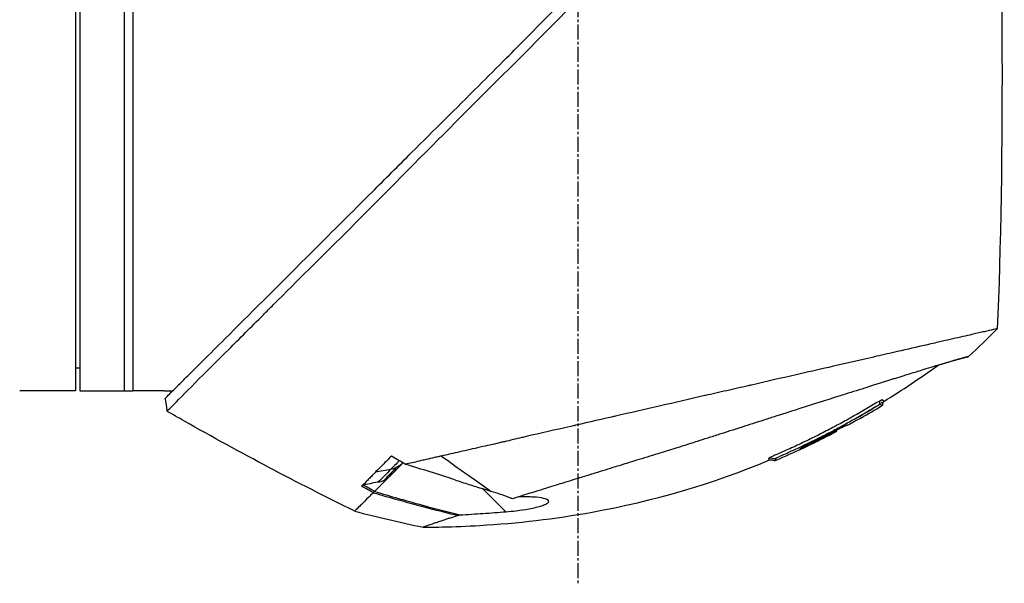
# Model space of a CAD drawing. Header units: millimetres. Extents: x 0 to 5219, y 0 to 2970.
# Tile 120 of 232: x 367 to 479, y 2054 to 2118. Entities that reach past the tile are written whole.
import ezdxf

# ---------------------------------------------------------------- set-up
doc = ezdxf.new("R2010")
doc.units = ezdxf.units.MM
doc.header["$LTSCALE"] = 0.2
doc.linetypes.add('CENTER2', pattern=[1.125, 0.75, -0.125, 0.125, -0.125])
doc.layers.add('02_Center Line', color=1, linetype='CENTER2')

# ---------------------------------------------------------------- blocks, each defined once
blk = doc.blocks.new('A$C9d85a397')
for p, q in [((99.4, 1424.85), (99.4, 1334.85)), ((99.9, 1424.85), (99.9, 1334.85)), ((104.9, 1424.85), (104.9, 1334.85)), ((105.9, 1424.85), (105.9, 1334.85)), ((99.4, 1337.46), (99.9, 1337.45)), ((95.9, 1334.85), (93.09, 1334.85)), ((99.4, 1334.85), (96.4, 1334.85)), ((99.9, 1334.85), (105.9, 1334.85)), ((108.9, 1334.85), (105.9, 1334.85)), ((109.4, 1334.85), (110.4, 1334.85)), ((109.56, 1334.01), (109.56, 1334.01)), ((188.33, 1331.82), (188.34, 1331.81)), ((155.92, 1330.95), (155.93, 1330.95)), ((185.37, 1330.46), (185.37, 1330.46)), ((185.46, 1330.37), (185.51, 1330.32)), ((186.79, 1330.96), (186.76, 1330.99)), ((151.36, 1329.9), (151.36, 1329.9)), ((185.06, 1330.29), (185.06, 1330.29)), ((185.19, 1330.16), (185.14, 1330.21)), ((182.59, 1328.92), (182.65, 1328.87)), ((133.37, 1325.68), (135.1, 1326)), ((134.76, 1325), (133.25, 1323.49)), ((133.88, 1324.77), (133.88, 1324.77)), ((134.98, 1325.22), (134.98, 1325.22)), ((145.51, 1323.78), (148.11, 1321.18)), ((133.15, 1323.39), (133.15, 1323.39))]:
    blk.add_line(p, q)
at = {"extrusion": (0, 0, -1)}
for centre, major_axis, ratio, start_param, end_param in [((174, 1685.85), (-26.02, 366.09), 0.042138, 2.37416, 2.795052), ((201.21, 1341.23), (7.7, 7.47), 0.120793, 1.358557, 1.783036), ((304.98, 1672.68), (370.15, -133.4), 0.996605, 1.739605, 1.745413), ((168.2, 1413.55), (175.69, -92.5), 0.499327, 1.51993, 1.629791), ((141.28, 1414.3), (-82.48, -47.06), 1, 4.712389, 4.730947), ((1566.99, 3730.47), (-2724.79, -633.85), 0.999787, 5.477557, 5.478207), ((97.34, 1357.37), (100.29, -70.55), 0.00513, 5.157056, 5.172107), ((560.84, 2107.32), (783.25, -429.06), 1, 1.569107, 1.570796), ((143.07, 1325.88), (6.87, -4.86), 0.000021, 5.078449, 5.228203), ((159.24, 1350.41), (-28.2, -29.05), 0.006602, 5.89112, 5.905046)]:
    blk.add_ellipse(centre, major_axis=major_axis, ratio=ratio, start_param=start_param, end_param=end_param, dxfattribs=at)
for points, knots in [([(109.74, 1332.56), (109.74, 1332.57), (109.89, 1332.68), (111.54, 1334.34), (112.56, 1335.39), (114.71, 1337.54), (115.7, 1338.51), (117.36, 1340.16), (117.99, 1340.8), (119.29, 1342.1), (119.96, 1342.77), (121.04, 1343.85), (121.41, 1344.22), (124.55, 1347.37), (127.25, 1350.02), (131.42, 1354.18), (134.44, 1357.25), (141.9, 1364.75), (145.54, 1368.37), (152.43, 1375.26), (154.85, 1377.75), (157.73, 1380.58), (159.67, 1382.43), (164.1, 1386.87), (165.95, 1388.75), (172.37, 1395.25), (175.92, 1398.76), (179.74, 1402.58), (181.07, 1403.91), (184.83, 1407.67), (187.2, 1410.04), (193.84, 1416.68), (197, 1419.85), (199.79, 1422.62), (200.39, 1423.21), (201.68, 1424.49), (202.3, 1425.1), (203.13, 1425.94), (203.35, 1426.17), (203.35, 1426.17)], [0.007059, 0.007059, 0.007059, 0.007059, 0.615438, 0.615438, 1.069569, 1.069569, 1.371276, 1.371276, 1.544721, 1.544721, 1.716113, 1.716113, 1.805171, 1.805171, 2.453917, 2.453917, 3.119268, 3.119268, 3.710855, 3.710855, 4.236876, 4.236876, 4.642605, 4.642605, 4.934699, 4.934699, 5.667174, 5.667174, 6.066186, 6.066186, 6.818123, 6.818123, 8.314738, 8.314738, 8.772171, 8.772171, 9.455351, 9.455351, 10.137965, 10.137965, 10.137965, 10.137965]), ([(109.56, 1334.01), (109.56, 1334.02), (109.57, 1334.03), (109.73, 1334.19), (110.25, 1334.71), (111.45, 1335.9), (111.83, 1336.28), (112.74, 1337.19), (113.27, 1337.72), (114.61, 1339.05), (115.46, 1339.9), (118.99, 1343.41), (122.14, 1346.57), (126.15, 1350.56), (126.75, 1351.17), (129.18, 1353.59), (131.07, 1355.47), (134.46, 1358.85), (135.94, 1360.34), (139.92, 1364.3), (142.46, 1366.81), (146.05, 1370.41), (147.12, 1371.47), (148.96, 1373.32), (149.74, 1374.11), (151.47, 1375.86), (152.42, 1376.82), (153.83, 1378.27), (154.29, 1378.74), (154.76, 1379.22)], [-8.584088, -8.584088, -8.584088, -8.584088, -8.41957, -8.41957, -7.405825, -7.405825, -7.009362, -7.009362, -6.570806, -6.570806, -5.993954, -5.993954, -4.313633, -4.313633, -4.020302, -4.020302, -3.14591, -3.14591, -2.482877, -2.482877, -1.393563, -1.393563, -0.939479, -0.939479, -0.605419, -0.605419, -0.199748, -0.199748, -0.000287, -0.000287, -0.000287, -0.000287]), ([(203.71, 1341.89), (203.71, 1341.89), (203.68, 1341.89), (203.61, 1341.87), (203.55, 1341.86), (203.45, 1341.84), (203.32, 1341.81), (203.29, 1341.8), (203.26, 1341.79), (203.23, 1341.79), (202.98, 1341.73), (202.64, 1341.65), (202.25, 1341.56), (202.15, 1341.54), (202.04, 1341.51), (201.93, 1341.49), (201.54, 1341.4), (201.1, 1341.3), (200.59, 1341.18), (199.94, 1341.03), (199.2, 1340.86), (198.37, 1340.67), (198.01, 1340.59), (197.62, 1340.5), (197.22, 1340.41), (196.71, 1340.29), (196.18, 1340.17), (195.63, 1340.04), (194.62, 1339.81), (193.53, 1339.56), (192.4, 1339.3), (191.64, 1339.13), (190.86, 1338.95), (190.06, 1338.77), (189.61, 1338.66), (189.17, 1338.56), (188.71, 1338.46), (187.38, 1338.15), (186.02, 1337.84), (184.64, 1337.52), (183.42, 1337.25), (182.19, 1336.96), (180.96, 1336.68), (179.24, 1336.29), (177.55, 1335.9), (175.92, 1335.52), (175.79, 1335.5), (175.66, 1335.47), (175.53, 1335.44), (175.13, 1335.34), (174.72, 1335.25), (174.32, 1335.16), (173.91, 1335.07), (173.51, 1334.97), (173.1, 1334.88), (172.69, 1334.79), (172.28, 1334.69), (171.87, 1334.6), (171.48, 1334.51), (171.08, 1334.42), (170.68, 1334.33), (170.67, 1334.32), (170.65, 1334.32), (170.64, 1334.32), (168.92, 1333.92), (167.24, 1333.54), (165.61, 1333.17), (163.85, 1332.76), (162.15, 1332.37), (160.52, 1332), (160.37, 1331.96), (160.22, 1331.93), (160.07, 1331.9), (158.49, 1331.53), (156.94, 1331.18), (155.44, 1330.84), (153.7, 1330.44), (152.02, 1330.06), (150.41, 1329.69), (150.24, 1329.65), (150.07, 1329.61), (149.9, 1329.57), (149.25, 1329.42), (148.59, 1329.26), (147.94, 1329.11), (147.79, 1329.08), (147.65, 1329.05), (147.51, 1329.01), (146.9, 1328.87), (146.25, 1328.72), (145.5, 1328.55), (145.4, 1328.53), (145.29, 1328.5), (145.19, 1328.48), (144.44, 1328.31), (143.66, 1328.13), (142.91, 1327.96), (142.18, 1327.8), (141.48, 1327.64), (140.8, 1327.48)], [0, 0, 0, 0, 0.0293646, 0.0293646, 0.0293646, 0.0566154, 0.0566154, 0.0566154, 0.0625, 0.0625, 0.0625, 0.1118856, 0.1118856, 0.1118856, 0.125, 0.125, 0.125, 0.1687706, 0.1687706, 0.1687706, 0.2250488, 0.2250488, 0.2250488, 0.25, 0.25, 0.25, 0.2807426, 0.2807426, 0.2807426, 0.3373462, 0.3373462, 0.3373462, 0.375, 0.375, 0.375, 0.394127, 0.394127, 0.394127, 0.4504604, 0.4504604, 0.4504604, 0.5, 0.5, 0.5, 0.5625, 0.5625, 0.5625, 0.5671142, 0.5671142, 0.5671142, 0.581501, 0.581501, 0.581501, 0.5960263, 0.5960263, 0.5960263, 0.6106942, 0.6106942, 0.6106942, 0.625, 0.625, 0.625, 0.6254725, 0.6254725, 0.6254725, 0.6826656, 0.6826656, 0.6826656, 0.7442648, 0.7442648, 0.7442648, 0.75, 0.75, 0.75, 0.8049855, 0.8049855, 0.8049855, 0.8682916, 0.8682916, 0.8682916, 0.875, 0.875, 0.875, 0.9005062, 0.9005062, 0.9005062, 0.90625, 0.90625, 0.90625, 0.9336735, 0.9336735, 0.9336735, 0.9375, 0.9375, 0.9375, 0.9693103, 0.9693103, 0.9693103, 1, 1, 1, 1]), ([(200.47, 1338.75), (200.47, 1338.75), (200.47, 1338.75), (200.38, 1338.72), (200.33, 1338.71), (200.27, 1338.7), (200.21, 1338.68), (200.18, 1338.67), (200.15, 1338.66), (200.12, 1338.66), (199.96, 1338.62), (199.74, 1338.56), (199.46, 1338.48), (199.35, 1338.45), (199.23, 1338.41), (199.1, 1338.38), (198.84, 1338.3), (198.55, 1338.22), (198.22, 1338.12), (197.79, 1337.99), (197.29, 1337.84), (196.74, 1337.68), (196.67, 1337.65), (196.6, 1337.63), (196.52, 1337.61), (195.66, 1337.34), (195, 1337.14), (194.73, 1337.06), (194.7, 1337.05), (194.59, 1337.02), (194.39, 1336.95), (194.03, 1336.84), (193.38, 1336.64), (192.32, 1336.31), (192.17, 1336.26), (192.01, 1336.22), (191.86, 1336.17), (190.96, 1335.88), (189.99, 1335.58), (188.97, 1335.26), (188.19, 1335.01), (187.37, 1334.75), (186.52, 1334.49), (186.26, 1334.4), (186.01, 1334.33), (185.77, 1334.25), (184.15, 1333.74), (182.96, 1333.36), (182.32, 1333.15), (182.23, 1333.12), (182.15, 1333.1), (182.08, 1333.08), (181.6, 1332.92), (180.48, 1332.57), (178.65, 1331.98), (178.24, 1331.85), (177.79, 1331.71), (177.3, 1331.55), (176.41, 1331.27), (175.59, 1331), (174.84, 1330.77), (173.86, 1330.45), (173.01, 1330.18), (172.3, 1329.95), (171.82, 1329.79), (171.37, 1329.65), (170.96, 1329.52), (170.52, 1329.38), (170.13, 1329.25), (169.77, 1329.14), (169.51, 1329.06), (169.25, 1328.97), (168.99, 1328.89), (168.57, 1328.76), (168.16, 1328.63), (167.74, 1328.5), (167.57, 1328.45), (167.39, 1328.39), (167.22, 1328.34), (166.59, 1328.14), (165.94, 1327.94), (165.29, 1327.74), (164.5, 1327.49), (163.69, 1327.25), (162.88, 1327), (162.65, 1326.92), (162.42, 1326.85), (162.19, 1326.78), (161.63, 1326.61), (161.07, 1326.44), (160.51, 1326.26), (159.73, 1326.02), (158.95, 1325.78), (158.19, 1325.55), (157.92, 1325.46), (157.65, 1325.38), (157.38, 1325.3), (156.86, 1325.14), (156.38, 1324.99), (155.95, 1324.86), (155.04, 1324.57), (154.33, 1324.35), (153.8, 1324.19), (153.4, 1324.07), (153.1, 1323.98), (152.9, 1323.91), (152.51, 1323.79), (152.12, 1323.67), (151.74, 1323.55), (151.43, 1323.46), (151.12, 1323.36), (150.81, 1323.27), (150.32, 1323.12), (150, 1323.02), (149.81, 1322.96), (149.81, 1322.96), (149.8, 1322.95), (149.79, 1322.95), (149.47, 1322.85), (149.15, 1322.76), (148.84, 1322.66)], [-1, -1, -1, -1, -0.967857, -0.967857, -0.967857, -0.948942, -0.948942, -0.948942, -0.935714, -0.935714, -0.935714, -0.889625, -0.889625, -0.889625, -0.871429, -0.871429, -0.871429, -0.83445, -0.83445, -0.83445, -0.785714, -0.785714, -0.785714, -0.781613, -0.781613, -0.781613, -0.732143, -0.732143, -0.732143, -0.713138, -0.713138, -0.713138, -0.678571, -0.678571, -0.678571, -0.668891, -0.668891, -0.668891, -0.613661, -0.613661, -0.613661, -0.571429, -0.571429, -0.571429, -0.563197, -0.563197, -0.563197, -0.507759, -0.507759, -0.507759, -0.5, -0.5, -0.5, -0.441747, -0.441747, -0.441747, -0.428571, -0.428571, -0.428571, -0.397698, -0.397698, -0.397698, -0.357143, -0.357143, -0.357143, -0.339649, -0.339649, -0.339649, -0.321429, -0.321429, -0.321429, -0.310561, -0.310561, -0.310561, -0.292949, -0.292949, -0.292949, -0.285714, -0.285714, -0.285714, -0.258021, -0.258021, -0.258021, -0.223914, -0.223914, -0.223914, -0.214286, -0.214286, -0.214286, -0.189719, -0.189719, -0.189719, -0.155218, -0.155218, -0.155218, -0.142857, -0.142857, -0.142857, -0.12766, -0.12766, -0.12766, -0.095508, -0.095508, -0.095508, -0.071429, -0.071429, -0.071429, -0.051836, -0.051836, -0.051836, -0.035714, -0.035714, -0.035714, -0.017857, -0.017857, -0.017857, -0.017513, -0.017513, -0.017513, 0, 0, 0, 0]), ([(196.98, 1337.75), (197.17, 1337.8), (197.35, 1337.86), (198.01, 1338.06), (198.43, 1338.18), (199.07, 1338.37), (199.32, 1338.44), (199.68, 1338.54), (199.82, 1338.58), (199.98, 1338.62), (200.02, 1338.63), (200.19, 1338.68), (200.3, 1338.7), (200.43, 1338.74), (200.47, 1338.75), (200.47, 1338.75)], [5.705299, 5.705299, 5.705299, 5.705299, 5.822939, 5.822939, 6.144758, 6.144758, 6.385994, 6.385994, 6.566823, 6.566823, 6.63475, 6.63475, 6.873456, 6.873456, 7.112007, 7.112007, 7.112007, 7.112007]), ([(96.4, 1334.85), (96.34, 1334.85), (96.27, 1334.85), (96.15, 1334.85), (96.09, 1334.85), (96, 1334.85), (95.96, 1334.85), (95.91, 1334.85), (95.9, 1334.85), (95.9, 1334.85)], [-0.15067601, -0.15067601, -0.15067601, -0.15067601, -0.13184151, -0.13184151, -0.11300701, -0.11300701, -0.09417251, -0.09417251, -0.075338, -0.075338, -0.075338, -0.075338]), ([(109.4, 1334.85), (109.4, 1334.85), (109.39, 1334.85), (109.34, 1334.85), (109.3, 1334.85), (109.21, 1334.85), (109.15, 1334.85), (109.03, 1334.85), (108.96, 1334.85), (108.9, 1334.85)], [0.075338, 0.075338, 0.075338, 0.075338, 0.09417251, 0.09417251, 0.11300701, 0.11300701, 0.13184151, 0.13184151, 0.15067601, 0.15067601, 0.15067601, 0.15067601]), ([(190.42, 1333.71), (190.23, 1333.61), (189.97, 1333.46), (189.72, 1333.31), (189.47, 1333.16), (189.22, 1333.01), (188.97, 1332.86), (188.47, 1332.57), (187.96, 1332.27), (187.45, 1331.99), (186.95, 1331.7), (186.44, 1331.42), (185.92, 1331.14), (185.48, 1330.9), (185.03, 1330.67), (184.59, 1330.43)], [-1, -1, -1, -1, -0.9391036, -0.9391036, -0.9391036, -0.8782072, -0.8782072, -0.8782072, -0.7564144, -0.7564144, -0.7564144, -0.6346216, -0.6346216, -0.6346216, -0.5293356, -0.5293356, -0.5293356, -0.5293356]), ([(190.81, 1333.75), (190.8, 1333.76), (190.8, 1333.76), (190.79, 1333.76), (190.79, 1333.76), (190.78, 1333.77), (190.78, 1333.77), (190.77, 1333.77), (190.76, 1333.77), (190.76, 1333.78), (190.76, 1333.78), (190.76, 1333.78), (190.75, 1333.78), (190.75, 1333.78), (190.75, 1333.78), (190.75, 1333.79), (190.74, 1333.79), (190.74, 1333.8), (190.74, 1333.8), (190.74, 1333.8), (190.74, 1333.8), (190.74, 1333.8), (190.74, 1333.8), (190.74, 1333.8), (190.74, 1333.8), (190.74, 1333.8), (190.74, 1333.8), (190.74, 1333.81), (190.74, 1333.81), (190.74, 1333.81), (190.74, 1333.81), (190.74, 1333.81), (190.74, 1333.81), (190.74, 1333.81), (190.74, 1333.81), (190.74, 1333.81), (190.74, 1333.82), (190.74, 1333.83), (190.73, 1333.83), (190.73, 1333.83), (190.73, 1333.83), (190.73, 1333.84), (190.69, 1333.83), (190.65, 1333.82), (190.57, 1333.78), (190.42, 1333.71)], [-0.06367695, -0.06367695, -0.06367695, -0.06367695, -0.05714286, -0.05714286, -0.05714286, -0.05102041, -0.05102041, -0.05102041, -0.0431996, -0.0431996, -0.0431996, -0.0429311, -0.0429311, -0.0429311, -0.03673469, -0.03673469, -0.03673469, -0.03304234, -0.03304234, -0.03304234, -0.03265306, -0.03265306, -0.03265306, -0.03163265, -0.03163265, -0.03163265, -0.03133708, -0.03133708, -0.03133708, -0.03061224, -0.03061224, -0.03061224, -0.0294375, -0.0294375, -0.0294375, -0.02857143, -0.02857143, -0.02857143, -0.02142857, -0.02142857, -0.02142857, -0.01428571, -0.01428571, -0.01428571, 0, 0, 0, 0]), ([(190.66, 1333.19), (190.68, 1333.2), (190.7, 1333.21), (190.73, 1333.25), (190.74, 1333.26), (190.75, 1333.3), (190.76, 1333.32), (190.77, 1333.38), (190.77, 1333.42), (190.78, 1333.49), (190.79, 1333.53), (190.81, 1333.59), (190.82, 1333.61), (190.84, 1333.65), (190.86, 1333.66), (190.88, 1333.67)], [0, 0, 0, 0, 0.00675238, 0.00675238, 0.01280823, 0.01280823, 0.01941984, 0.01941984, 0.03041942, 0.03041942, 0.0418939, 0.0418939, 0.04846275, 0.04846275, 0.05587753, 0.05587753, 0.05587753, 0.05587753]), ([(190.88, 1333.67), (190.88, 1333.67), (190.88, 1333.68), (190.88, 1333.68), (190.87, 1333.68), (190.87, 1333.69), (190.87, 1333.69), (190.87, 1333.69), (190.86, 1333.69), (190.86, 1333.7), (190.86, 1333.7), (190.85, 1333.71), (190.84, 1333.72), (190.84, 1333.72), (190.84, 1333.72), (190.84, 1333.72), (190.83, 1333.73), (190.83, 1333.73), (190.82, 1333.74), (190.81, 1333.75), (190.81, 1333.75), (190.81, 1333.75), (190.81, 1333.75), (190.81, 1333.75), (190.81, 1333.75)], [-0.1783373, -0.1783373, -0.1783373, -0.1783373, -0.1456542, -0.1456542, -0.1456542, -0.124148, -0.124148, -0.124148, -0.1142857, -0.1142857, -0.1142857, -0.085957, -0.085957, -0.085957, -0.0857143, -0.0857143, -0.0857143, -0.0714286, -0.0714286, -0.0714286, -0.0642857, -0.0642857, -0.0642857, -0.063677, -0.063677, -0.063677, -0.063677]), ([(190.34, 1333.27), (190.14, 1333.17), (189.88, 1333), (189.65, 1332.87), (189.42, 1332.73), (189.18, 1332.59), (188.95, 1332.45), (188.47, 1332.17), (188, 1331.9), (187.52, 1331.63), (187.04, 1331.36), (186.56, 1331.1), (186.08, 1330.84), (186.03, 1330.81), (185.97, 1330.78), (185.92, 1330.75), (185.35, 1330.45), (184.92, 1330.22), (184.63, 1330.07), (184.43, 1329.97), (184.29, 1329.9), (184.22, 1329.86), (183.84, 1329.67), (183.49, 1329.49), (183.16, 1329.33), (182.93, 1329.21), (182.71, 1329.1), (182.5, 1329)], [0, 0, 0, 0, 0.0642604, 0.0642604, 0.0642604, 0.1285208, 0.1285208, 0.1285208, 0.2570414, 0.2570414, 0.2570414, 0.3855616, 0.3855616, 0.3855616, 0.4, 0.4, 0.4, 0.489325, 0.489325, 0.489325, 0.55, 0.55, 0.55, 0.6374853, 0.6374853, 0.6374853, 0.7, 0.7, 0.7, 0.7]), ([(190.51, 1333.34), (190.51, 1333.34), (190.51, 1333.35), (190.5, 1333.35), (190.49, 1333.35), (190.48, 1333.35), (190.47, 1333.35), (190.46, 1333.34), (190.45, 1333.33), (190.43, 1333.32), (190.42, 1333.32), (190.41, 1333.31), (190.39, 1333.3), (190.37, 1333.29), (190.35, 1333.28), (190.34, 1333.27)], [0, 0, 0, 0, 0.25, 0.25, 0.25, 0.5, 0.5, 0.5, 0.75, 0.75, 0.75, 0.875, 0.875, 0.875, 1, 1, 1, 1]), ([(190.54, 1333.32), (190.54, 1333.32), (190.54, 1333.32), (190.54, 1333.32), (190.53, 1333.33), (190.52, 1333.33), (190.52, 1333.34)], [0.93880964, 0.93880964, 0.93880964, 0.93880964, 0.94642857, 0.94642857, 0.94642857, 0.9841263, 0.9841263, 0.9841263, 0.9841263]), ([(190.65, 1333.2), (190.64, 1333.2), (190.64, 1333.21), (190.63, 1333.22), (190.63, 1333.23), (190.62, 1333.23), (190.62, 1333.23), (190.62, 1333.23), (190.61, 1333.24), (190.61, 1333.25), (190.6, 1333.26), (190.6, 1333.26), (190.59, 1333.27), (190.59, 1333.28), (190.58, 1333.28), (190.58, 1333.29), (190.58, 1333.29), (190.57, 1333.29), (190.57, 1333.29), (190.57, 1333.29), (190.57, 1333.29), (190.57, 1333.29), (190.57, 1333.29), (190.57, 1333.29), (190.57, 1333.29), (190.57, 1333.3), (190.56, 1333.3), (190.56, 1333.3), (190.56, 1333.3), (190.56, 1333.31), (190.55, 1333.31), (190.55, 1333.31), (190.54, 1333.32), (190.54, 1333.32)], [0.8289032, 0.8289032, 0.8289032, 0.8289032, 0.8571429, 0.8571429, 0.8571429, 0.8617723, 0.8617723, 0.8617723, 0.875, 0.875, 0.875, 0.8928571, 0.8928571, 0.8928571, 0.90625, 0.90625, 0.90625, 0.9095982, 0.9095982, 0.9095982, 0.9105229, 0.9105229, 0.9105229, 0.9129464, 0.9129464, 0.9129464, 0.9196429, 0.9196429, 0.9196429, 0.9330357, 0.9330357, 0.9330357, 0.9388096, 0.9388096, 0.9388096, 0.9388096]), ([(190.64, 1333.49), (190.64, 1333.49), (190.64, 1333.5), (190.64, 1333.51), (190.64, 1333.51), (190.64, 1333.52), (190.64, 1333.53), (190.64, 1333.54), (190.64, 1333.54), (190.64, 1333.55), (190.64, 1333.55), (190.64, 1333.56), (190.64, 1333.56), (190.64, 1333.56), (190.64, 1333.57), (190.64, 1333.57), (190.64, 1333.57), (190.64, 1333.58), (190.64, 1333.58), (190.64, 1333.58), (190.64, 1333.59), (190.64, 1333.59), (190.64, 1333.59), (190.64, 1333.59), (190.64, 1333.59), (190.64, 1333.59)], [0, 0, 0, 0, 0.00306782, 0.00306782, 0.00595514, 0.00595514, 0.00807191, 0.00807191, 0.00942069, 0.00942069, 0.01027065, 0.01027065, 0.01086884, 0.01086884, 0.01184877, 0.01184877, 0.01269955, 0.01269955, 0.01361988, 0.01361988, 0.01480987, 0.01480987, 0.01652475, 0.01652475, 0.01754864, 0.01754864, 0.01754864, 0.01754864]), ([(190.64, 1333.48), (190.64, 1333.48), (190.64, 1333.48), (190.64, 1333.48), (190.64, 1333.48), (190.64, 1333.48), (190.64, 1333.48), (190.64, 1333.48), (190.64, 1333.48), (190.64, 1333.48), (190.64, 1333.49), (190.64, 1333.49)], [0.040892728, 0.040892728, 0.040892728, 0.040892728, 0.041349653, 0.041349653, 0.041875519, 0.041875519, 0.042664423, 0.042664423, 0.045035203, 0.045035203, 0.047002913, 0.047002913, 0.047002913, 0.047002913]), ([(190.66, 1333.19), (190.66, 1333.19), (190.66, 1333.19), (190.66, 1333.19), (190.66, 1333.19), (190.66, 1333.19), (190.66, 1333.19), (190.65, 1333.19), (190.65, 1333.19), (190.65, 1333.2)], [0.80301317, 0.80301317, 0.80301317, 0.80301317, 0.82118409, 0.82118409, 0.82118409, 0.82142857, 0.82142857, 0.82142857, 0.82890325, 0.82890325, 0.82890325, 0.82890325]), ([(184.59, 1330.43), (184.51, 1330.4), (184.44, 1330.36), (184.37, 1330.32), (183.86, 1330.06), (183.34, 1329.79), (182.81, 1329.54), (182.24, 1329.25), (181.65, 1328.97), (181.07, 1328.7), (180.52, 1328.44), (179.95, 1328.19), (179.41, 1327.95), (178.86, 1327.71), (178.17, 1327.42), (177.9, 1327.26)], [-0.5293356, -0.5293356, -0.5293356, -0.5293356, -0.5128288, -0.5128288, -0.5128288, -0.391036, -0.391036, -0.391036, -0.2564144, -0.2564144, -0.2564144, -0.1282072, -0.1282072, -0.1282072, 0, 0, 0, 0]), ([(186.76, 1330.99), (186.76, 1330.99), (186.76, 1330.99), (186.72, 1330.98), (186.7, 1330.97), (186.62, 1330.94), (186.54, 1330.91), (186.33, 1330.81), (186.2, 1330.75), (185.93, 1330.61), (185.79, 1330.54), (185.49, 1330.39), (185.33, 1330.31), (185.02, 1330.15), (184.26, 1329.75), (182.94, 1329.1), (182.79, 1329.02), (182.39, 1328.82), (182.2, 1328.73), (181.85, 1328.55), (181.71, 1328.47), (181.48, 1328.35), (181.4, 1328.3), (181.34, 1328.26), (181.35, 1328.25), (181.37, 1328.23), (181.36, 1328.22), (181.4, 1328.23), (181.47, 1328.26), (181.67, 1328.36), (181.81, 1328.42), (182.13, 1328.57), (182.3, 1328.66), (182.58, 1328.79), (182.67, 1328.84), (182.84, 1328.92), (182.91, 1328.95), (182.98, 1328.99)], [0.000001, 0.000001, 0.000001, 0.000001, 0.0235276, 0.0235276, 0.040385, 0.040385, 0.0723923, 0.0723923, 0.1079796, 0.1079796, 0.1383929, 0.1383929, 0.1700013, 0.1700013, 0.2000303, 0.2000303, 0.2073752, 0.2073752, 0.2151683, 0.2151683, 0.2229131, 0.2229131, 0.23064, 0.23064, 0.237006, 0.237006, 0.253698, 0.253698, 0.2694073, 0.2694073, 0.2850415, 0.2850415, 0.2995323, 0.2995323, 0.3067321, 0.3067321, 0.3121576, 0.3121576, 0.3121576, 0.3121576]), ([(185.51, 1330.32), (185.51, 1330.32), (185.51, 1330.32), (185.47, 1330.3), (185.44, 1330.29), (185.39, 1330.27), (185.36, 1330.25), (185.31, 1330.23), (185.28, 1330.21), (185.24, 1330.19), (185.21, 1330.18), (185.19, 1330.16)], [-0.06295245, -0.06295245, -0.06295245, -0.06295245, -0.04215242, -0.04215242, -0.02825831, -0.02825831, -0.01656341, -0.01656341, -0.00800385, -0.00800385, 0, 0, 0, 0]), ([(185.55, 1330.29), (185.54, 1330.29), (185.54, 1330.3), (185.53, 1330.31), (185.52, 1330.31), (185.52, 1330.32), (185.52, 1330.32), (185.51, 1330.32), (185.51, 1330.32), (185.51, 1330.32), (185.51, 1330.32), (185.51, 1330.32)], [-0.4242758, -0.4242758, -0.4242758, -0.4242758, -0.1907721, -0.1907721, -0.0989809, -0.0989809, -0.0711612, -0.0711612, -0.0633692, -0.0633692, -0.0629791, -0.0629791, -0.0629791, -0.0629791]), ([(186.09, 1330.7), (186.14, 1330.72), (186.18, 1330.74), (186.37, 1330.83), (186.49, 1330.89), (186.68, 1330.97), (186.73, 1330.99), (186.76, 1330.99), (186.76, 1330.99), (186.76, 1330.99)], [0.5840715, 0.5840715, 0.5840715, 0.5840715, 0.6072062, 0.6072062, 0.6950472, 0.6950472, 0.7818922, 0.7818922, 0.7982216, 0.7982216, 0.7982216, 0.7982216]), ([(182.65, 1328.87), (182.65, 1328.87), (182.65, 1328.87), (182.66, 1328.86), (182.66, 1328.85), (182.67, 1328.85), (182.67, 1328.85), (182.68, 1328.84), (182.67, 1328.84), (182.71, 1328.86), (182.73, 1328.87), (182.79, 1328.89), (182.82, 1328.91), (182.89, 1328.94), (182.92, 1328.96), (183.05, 1329.02), (183.28, 1329.13), (184.22, 1329.6), (184.88, 1329.94), (185.55, 1330.29)], [-0.6043656, -0.6043656, -0.6043656, -0.6043656, -0.5563524, -0.5563524, -0.516104, -0.516104, -0.4860409, -0.4860409, -0.4278285, -0.4278285, -0.3875845, -0.3875845, -0.3505644, -0.3505644, -0.3149552, -0.3149552, -0.2247493, -0.2247493, 0, 0, 0, 0]), ([(185.19, 1330.16), (184.47, 1329.79), (183.76, 1329.43), (182.97, 1329.04), (182.95, 1329.03), (182.88, 1329), (182.85, 1328.98), (182.77, 1328.94), (182.74, 1328.93), (182.69, 1328.9), (182.67, 1328.89), (182.65, 1328.88), (182.65, 1328.87), (182.65, 1328.87)], [-1.1505032, -1.1505032, -1.1505032, -1.1505032, -0.8122954, -0.8122954, -0.7833608, -0.7833608, -0.7413978, -0.7413978, -0.6925504, -0.6925504, -0.6390798, -0.6390798, -0.6043979, -0.6043979, -0.6043979, -0.6043979]), ([(182.5, 1329), (182.06, 1328.79), (181.77, 1328.65), (181.64, 1328.59), (181.6, 1328.57), (181.56, 1328.55), (181.53, 1328.54), (181.38, 1328.47), (181.28, 1328.42), (181.2, 1328.38), (181.15, 1328.36), (181.01, 1328.29), (180.77, 1328.18), (180.67, 1328.14), (180.59, 1328.1), (180.52, 1328.07), (180.45, 1328.04), (180.37, 1328), (180.27, 1327.96), (180.2, 1327.92), (180.14, 1327.9), (180.1, 1327.88)], [0.7, 0.7, 0.7, 0.7, 0.775, 0.775, 0.775, 0.7823958, 0.7823958, 0.7823958, 0.8125, 0.8125, 0.8125, 0.85, 0.85, 0.85, 0.8714286, 0.8714286, 0.8714286, 0.8928571, 0.8928571, 0.8928571, 0.9085284, 0.9085284, 0.9085284, 0.9085284]), ([(135.15, 1327.48), (134.82, 1327.14), (134.5, 1326.81), (133.91, 1326.22), (133.63, 1325.94), (133.37, 1325.68)], [0.000001, 0.000001, 0.000001, 0.000001, 0.2409557, 0.2409557, 0.4659452, 0.4659452, 0.4659452, 0.4659452]), ([(140.8, 1327.48), (140.78, 1327.48), (140.73, 1327.47), (140.64, 1327.44), (140.59, 1327.43), (140.47, 1327.4), (140.38, 1327.39), (140.13, 1327.33), (139.97, 1327.29), (139.47, 1327.18), (139.15, 1327.1), (138.65, 1326.99), (138.47, 1326.95), (138.02, 1326.84), (137.76, 1326.78), (137.23, 1326.66), (136.97, 1326.6), (136.72, 1326.54)], [0.0000014, 0.0000014, 0.0000014, 0.0000014, 0.0098251, 0.0098251, 0.017126, 0.017126, 0.0317085, 0.0317085, 0.0608135, 0.0608135, 0.1188975, 0.1188975, 0.1517103, 0.1517103, 0.2002367, 0.2002367, 0.248284, 0.248284, 0.248284, 0.248284]), ([(138.75, 1319.43), (138.75, 1319.43), (138.75, 1319.43), (138.75, 1319.43), (138.75, 1319.43), (138.76, 1319.43), (138.76, 1319.43), (138.77, 1319.43), (138.77, 1319.43), (138.8, 1319.43), (138.81, 1319.43), (138.88, 1319.43), (138.94, 1319.43), (139.15, 1319.43), (139.3, 1319.43), (139.94, 1319.44), (140.41, 1319.45), (142.31, 1319.49), (143.73, 1319.55), (149.41, 1319.88), (153.67, 1320.38), (164.74, 1322.38), (171.52, 1324.35), (177.95, 1327.04)], [0, 0, 0, 0, 0.000147, 0.000147, 0.000594, 0.000594, 0.001179, 0.001179, 0.002934, 0.002934, 0.0082, 0.0082, 0.023997, 0.023997, 0.071389, 0.071389, 0.213567, 0.213567, 0.640161, 0.640161, 1.921872, 1.921872, 4.014331, 4.014331, 4.014331, 4.014331]), ([(177.9, 1327.26), (177.77, 1327.18), (177.81, 1327.18), (177.82, 1327.17), (177.83, 1327.15), (177.85, 1327.14), (177.86, 1327.13), (177.88, 1327.11), (177.9, 1327.09), (177.91, 1327.08), (177.93, 1327.06), (177.94, 1327.05), (177.94, 1327.05), (177.95, 1327.04), (177.95, 1327.04), (177.95, 1327.04)], [-1, -1, -1, -1, -0.9795159, -0.9795159, -0.9795159, -0.9590319, -0.9590319, -0.9590319, -0.9180638, -0.9180638, -0.9180638, -0.8763387, -0.8763387, -0.8763387, -0.8460838, -0.8460838, -0.8460838, -0.8460838]), ([(177.95, 1327.04), (177.98, 1327.05), (178.01, 1327.06), (178.07, 1327.07), (178.11, 1327.06), (178.19, 1327.05), (178.25, 1327.04), (178.36, 1327.02), (178.42, 1327), (178.52, 1326.99), (178.55, 1326.99), (178.62, 1327), (178.66, 1327), (178.69, 1327.02)], [0, 0, 0, 0, 0.00936032, 0.00936032, 0.01953195, 0.01953195, 0.03512646, 0.03512646, 0.05449727, 0.05449727, 0.06458652, 0.06458652, 0.07537322, 0.07537322, 0.07537322, 0.07537322]), ([(178.54, 1327.17), (178.55, 1327.17), (178.56, 1327.18), (178.59, 1327.2), (178.62, 1327.21), (178.66, 1327.24), (178.71, 1327.26), (178.74, 1327.28), (178.76, 1327.29), (178.78, 1327.29), (178.79, 1327.3), (178.82, 1327.31), (178.84, 1327.32), (178.89, 1327.35), (178.95, 1327.37), (179.01, 1327.4)], [0.0401435, 0.0401435, 0.0401435, 0.0401435, 0.25, 0.25, 0.25, 0.5, 0.5, 0.5, 0.6428571, 0.6428571, 0.6428571, 0.7857143, 0.7857143, 0.7857143, 0.999999, 0.999999, 0.999999, 0.999999]), ([(178.54, 1327.16), (178.55, 1327.16), (178.56, 1327.15), (178.58, 1327.13), (178.59, 1327.12), (178.6, 1327.11), (178.61, 1327.1), (178.63, 1327.09), (178.65, 1327.07), (178.66, 1327.06), (178.67, 1327.04), (178.68, 1327.03), (178.69, 1327.03), (178.69, 1327.02), (178.69, 1327.02), (178.69, 1327.02)], [0, 0, 0, 0, 0.061398, 0.061398, 0.061398, 0.0917382, 0.0917382, 0.0917382, 0.1344445, 0.1344445, 0.1344445, 0.1676975, 0.1676975, 0.1676975, 0.1904606, 0.1904606, 0.1904606, 0.1904606]), ([(180.1, 1327.88), (180.1, 1327.88), (180.1, 1327.87), (180.1, 1327.87), (180.06, 1327.86), (180.03, 1327.85), (180, 1327.83), (179.99, 1327.83), (179.98, 1327.82), (179.97, 1327.82), (179.97, 1327.82), (179.96, 1327.81), (179.96, 1327.81), (179.95, 1327.81), (179.93, 1327.8), (179.91, 1327.79), (179.9, 1327.78), (179.78, 1327.73), (179.53, 1327.62), (179.39, 1327.56), (179.2, 1327.48), (179.01, 1327.4)], [0.90852835, 0.90852835, 0.90852835, 0.90852835, 0.90892857, 0.90892857, 0.90892857, 0.91696429, 0.91696429, 0.91696429, 0.91987814, 0.91987814, 0.91987814, 0.92098214, 0.92098214, 0.92098214, 0.925, 0.925, 0.925, 0.9726642, 0.9726642, 0.9726642, 1, 1, 1, 1]), ([(136.24, 1326.51), (136.26, 1326.53), (136.29, 1326.55), (136.31, 1326.57), (136.36, 1326.61), (136.41, 1326.65), (136.46, 1326.7)], [0, 0, 0, 0, 0.2942521, 0.2942521, 0.2942521, 0.9934241, 0.9934241, 0.9934241, 0.9934241]), ([(142.33, 1324.8), (141.48, 1325.07), (140.52, 1325.38), (138.61, 1325.98), (137.68, 1326.26), (136.72, 1326.54)], [-0.6290462, -0.6290462, -0.6290462, -0.6290462, -0.3030235, -0.3030235, -0.000001, -0.000001, -0.000001, -0.000001]), ([(133.37, 1325.68), (133.36, 1325.67), (133.34, 1325.65), (133.31, 1325.61), (133.29, 1325.59), (133.24, 1325.54), (133.21, 1325.51), (133.11, 1325.41), (133.05, 1325.35), (132.86, 1325.15), (132.73, 1325.03), (132.49, 1324.78), (132.38, 1324.67), (132.21, 1324.5), (132.15, 1324.44), (132.07, 1324.36), (132.04, 1324.33), (132, 1324.29), (131.99, 1324.27), (131.96, 1324.24), (131.94, 1324.23), (131.93, 1324.22)], [0.0000105, 0.0000105, 0.0000105, 0.0000105, 0.0113252, 0.0113252, 0.0208026, 0.0208026, 0.0397874, 0.0397874, 0.077882, 0.077882, 0.1546154, 0.1546154, 0.230546, 0.230546, 0.2688391, 0.2688391, 0.2880734, 0.2880734, 0.2977133, 0.2977133, 0.309278, 0.309278, 0.309278, 0.309278]), ([(134.29, 1324.71), (134.32, 1324.72), (134.42, 1324.77), (134.66, 1324.92), (134.74, 1324.98), (134.76, 1325)], [0.00000102, 0.00000102, 0.00000102, 0.00000102, 0.01023425, 0.01023425, 0.02028618, 0.02028618, 0.02028618, 0.02028618]), ([(134.83, 1325.07), (134.82, 1325.05), (134.81, 1325.04), (134.78, 1325.02), (134.77, 1325.01), (134.76, 1325)], [-0.009107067, -0.009107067, -0.009107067, -0.009107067, -0.004553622, -0.004553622, -0.000000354, -0.000000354, -0.000000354, -0.000000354]), ([(134.98, 1325.22), (134.96, 1325.19), (134.93, 1325.17), (134.86, 1325.1), (134.84, 1325.08), (134.83, 1325.07)], [-0.00980477, -0.00980477, -0.00980477, -0.00980477, -0.005935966, -0.005935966, -0.000001, -0.000001, -0.000001, -0.000001]), ([(142.33, 1324.8), (142.87, 1324.62), (143.39, 1324.45), (144.45, 1324.11), (144.98, 1323.94), (145.51, 1323.78)], [-0.3335568, -0.3335568, -0.3335568, -0.3335568, -0.1665993, -0.1665993, -0.0000015, -0.0000015, -0.0000015, -0.0000015]), ([(133.63, 1324.51), (133.34, 1324.46), (133.03, 1324.41), (132.41, 1324.3), (132.15, 1324.26), (131.93, 1324.22)], [-0.1238392, -0.1238392, -0.1238392, -0.1238392, -0.0656965, -0.0656965, 0, 0, 0, 0]), ([(133.25, 1323.49), (133.21, 1323.52), (132.81, 1323.73), (132.37, 1323.98), (132.15, 1324.1), (131.93, 1324.22)], [-0.150805, -0.150805, -0.150805, -0.150805, -0.0754068, -0.0754068, 0, 0, 0, 0]), ([(134.29, 1324.71), (134.19, 1324.66), (134.07, 1324.61), (133.86, 1324.55), (133.74, 1324.52), (133.63, 1324.51)], [-0.06836103, -0.06836103, -0.06836103, -0.06836103, -0.03410163, -0.03410163, -0.00000017, -0.00000017, -0.00000017, -0.00000017]), ([(146.46, 1323.48), (146.3, 1323.54), (146.14, 1323.59), (145.83, 1323.69), (145.67, 1323.73), (145.51, 1323.78)], [0.00000973, 0.00000973, 0.00000973, 0.00000973, 0.04985193, 0.04985193, 0.09909559, 0.09909559, 0.09909559, 0.09909559]), ([(133.1, 1323.34), (132.92, 1323.16), (132.75, 1322.99), (132.59, 1322.83), (132.26, 1322.5), (131.99, 1322.23), (131.77, 1322.01), (131.75, 1321.99), (131.73, 1321.98), (131.71, 1321.96), (131.47, 1321.72), (131.29, 1321.54), (131.18, 1321.42), (131.12, 1321.36), (131.07, 1321.32), (131.04, 1321.28), (131.03, 1321.27), (131.02, 1321.26), (131.01, 1321.25), (131, 1321.24), (131, 1321.24), (131, 1321.24)], [0, 0, 0, 0, 0.130121, 0.130121, 0.130121, 0.4, 0.4, 0.4, 0.42039, 0.42039, 0.42039, 0.69988, 0.69988, 0.69988, 0.847074, 0.847074, 0.847074, 0.922778, 0.922778, 0.922778, 1, 1, 1, 1]), ([(133.1, 1323.34), (134.07, 1323.05), (135.02, 1322.78), (135.96, 1322.52), (135.96, 1322.52), (138.29, 1321.87), (140.53, 1321.29), (142.71, 1320.76)], [0, 0, 0, 0, 0.298752, 0.298752, 0.299152, 0.299152, 1, 1, 1, 1]), ([(133.25, 1323.49), (134.16, 1323.22), (135.06, 1322.95), (136.28, 1322.6), (136.59, 1322.51), (137.31, 1322.31), (137.72, 1322.19), (139.72, 1321.64), (141.32, 1321.23), (142.92, 1320.83)], [0.000011, 0.000011, 0.000011, 0.000011, 0.283245, 0.283245, 0.37959, 0.37959, 0.507687, 0.507687, 1.002395, 1.002395, 1.002395, 1.002395]), ([(148.65, 1322.73), (148.27, 1322.87), (147.88, 1323.01), (147.15, 1323.26), (146.8, 1323.37), (146.46, 1323.48)], [-0.2327954, -0.2327954, -0.2327954, -0.2327954, -0.1091652, -0.1091652, -0.0000023, -0.0000023, -0.0000023, -0.0000023]), ([(148.11, 1321.18), (148.5, 1321.22), (148.88, 1321.25), (149.76, 1321.36), (150.26, 1321.43), (151.01, 1321.57), (151.29, 1321.62), (151.77, 1321.74), (151.97, 1321.8), (152.33, 1321.91), (152.49, 1321.98), (152.78, 1322.12), (152.88, 1322.19), (152.99, 1322.35), (152.97, 1322.43), (152.79, 1322.57), (152.61, 1322.64), (152.07, 1322.76), (151.68, 1322.81), (150.73, 1322.87), (150.16, 1322.88), (149.55, 1322.88)], [-1.287776, -1.287776, -1.287776, -1.287776, -1.17213, -1.17213, -1.019695, -1.019695, -0.921183, -0.921183, -0.838385, -0.838385, -0.753104, -0.753104, -0.6452, -0.6452, -0.526866, -0.526866, -0.39063, -0.39063, -0.216277, -0.216277, -0.02032, -0.02032, -0.02032, -0.02032]), ([(148.84, 1322.66), (148.81, 1322.67), (148.78, 1322.68), (148.72, 1322.71), (148.68, 1322.72), (148.65, 1322.73)], [-0.02064642, -0.02064642, -0.02064642, -0.02064642, -0.01032333, -0.01032333, -0.000001, -0.000001, -0.000001, -0.000001]), ([(142.71, 1320.76), (142.39, 1320.66), (142.09, 1320.56), (141.81, 1320.47), (141.66, 1320.42), (141.52, 1320.38), (141.39, 1320.33), (140.98, 1320.2), (140.69, 1320.11), (140.48, 1320.03), (140.26, 1319.96), (140.12, 1319.91), (140.04, 1319.89), (139.85, 1319.82), (139.67, 1319.76), (139.52, 1319.71), (139.34, 1319.64), (139.19, 1319.59), (139.07, 1319.55), (139.02, 1319.53), (138.98, 1319.51), (138.94, 1319.5), (138.85, 1319.47), (138.83, 1319.46), (138.83, 1319.46), (138.77, 1319.44), (138.75, 1319.43), (138.75, 1319.43)], [-1, -1, -1, -1, -0.8785338, -0.8785338, -0.8785338, -0.8163265, -0.8163265, -0.8163265, -0.6958429, -0.6958429, -0.6958429, -0.5714286, -0.5714286, -0.5714286, -0.4413073, -0.4413073, -0.4413073, -0.2857143, -0.2857143, -0.2857143, -0.2483992, -0.2483992, -0.2483992, -0.1428571, -0.1428571, -0.1428571, 0, 0, 0, 0]), ([(142.71, 1320.76), (142.74, 1320.77), (142.77, 1320.78), (142.85, 1320.81), (142.88, 1320.82), (142.92, 1320.83)], [0.0000016, 0.0000016, 0.0000016, 0.0000016, 0.0174157, 0.0174157, 0.03206713, 0.03206713, 0.03206713, 0.03206713]), ([(142.92, 1320.83), (143.79, 1320.88), (144.65, 1320.93), (146.38, 1321.05), (147.26, 1321.11), (148.11, 1321.18)], [0, 0, 0, 0, 0.2619947, 0.2619947, 0.5224569, 0.5224569, 0.5224569, 0.5224569])]:
    blk.add_open_spline(points, degree=3, knots=knots)
for points in [[(190.88, 1333.67), (192.96, 1334.95), (195, 1336.32), (196.98, 1337.75)], [(109.56, 1334.01), (109.62, 1333.53), (109.68, 1333.05), (109.74, 1332.56)], [(190.42, 1333.71), (190.29, 1333.62), (190.47, 1333.36), (190.34, 1333.27)], [(187.93, 1331.86), (188.66, 1332.27), (189.38, 1332.71), (190.09, 1333.13)], [(188.34, 1331.81), (189.12, 1332.26), (189.89, 1332.72), (190.66, 1333.19)], [(190.52, 1333.34), (190.51, 1333.34), (190.51, 1333.34), (190.51, 1333.34)], [(190.66, 1333.19), (190.66, 1333.19), (190.66, 1333.19), (190.66, 1333.19)], [(178.69, 1327.02), (179.7, 1327.45), (180.71, 1327.9), (181.71, 1328.37)], [(178.54, 1327.16), (178.37, 1327.09), (178.08, 1327.32), (177.9, 1327.26)], [(177.95, 1327.04), (177.95, 1327.04), (177.95, 1327.04), (177.95, 1327.04)], [(178.54, 1327.16), (178.54, 1327.17), (178.54, 1327.17), (178.54, 1327.17)], [(135.1, 1326), (134.55, 1325.44), (134.06, 1324.94), (133.63, 1324.51)], [(134.29, 1324.71), (134.72, 1325.14), (135.2, 1325.66), (135.75, 1326.22)], [(136.24, 1326.51), (135.69, 1325.96), (135.2, 1325.44), (134.76, 1325)], [(134.98, 1325.22), (135.41, 1325.65), (135.91, 1326.15), (136.46, 1326.7)], [(136.04, 1326.95), (135.71, 1326.61), (135.4, 1326.3), (135.1, 1326)], [(135.1, 1326), (135.3, 1326.04), (135.53, 1326.11), (135.75, 1326.22)], [(136.24, 1326.51), (136.09, 1326.4), (135.92, 1326.3), (135.75, 1326.22)], [(142.16, 1326.52), (143.36, 1325.67), (144.48, 1324.88), (145.53, 1324.14)], [(131.93, 1324.22), (131.89, 1324.18), (131.82, 1324.11), (131.78, 1324.07)], [(131, 1321.24), (133.57, 1320.58), (136.15, 1319.98), (138.75, 1319.43)], [(138.75, 1319.43), (138.75, 1319.43), (138.75, 1319.43), (138.75, 1319.43)]]:
    blk.add_open_spline(points, degree=3)
at = {"layer": '02_Center Line', "ltscale": 11.288275}
blk.add_line((156.25, 1559.19), (156.25, 1313.08), dxfattribs=at)

msp = doc.modelspace()

# ---------------------------------------------------------------- block references
msp.add_blockref('A$C9d85a397', (274.157, 740.896))

doc.saveas('drawing.dxf')
